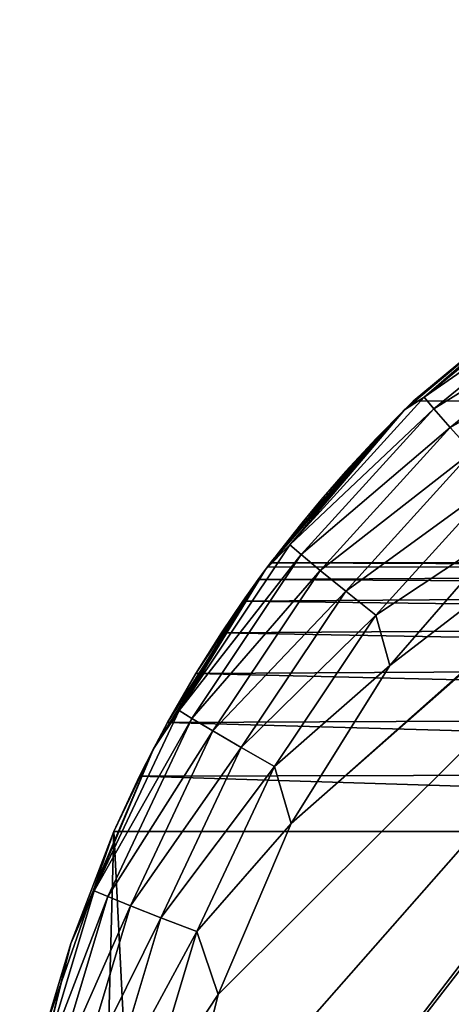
# Model space of a CAD drawing. Header units: millimetres. Extents: x -34 to 34, y -62 to 40.
# Tile 43 of 232: x -28.466 to -27.664, y 2.179 to 4.009. Entities that reach past the tile are written whole.
import ezdxf

# ---------------------------------------------------------------- set-up
doc = ezdxf.new("R2010")
doc.units = ezdxf.units.MM
doc.header["$LTSCALE"] = 52.148148
for name, color, linetype in [('10', 7, 'CONTINUOUS'), ('11', 7, 'CONTINUOUS'), ('115', 7, 'CONTINUOUS'), ('15', 7, 'CONTINUOUS'), ('32', 7, 'CONTINUOUS'), ('5', 7, 'CONTINUOUS'), ('59', 7, 'CONTINUOUS')]:
    doc.layers.add(name, color=color, linetype=linetype)

msp = doc.modelspace()

# ---------------------------------------------------------------- linework, layer by layer
at = {"layer": '10', "color": 7, "linetype": 'Continuous', "true_color": 0xe0f2ff}
for points in [[(-28.4175, 2.1368, -156), (-28.2913, 2.5, -156), (-28.3412, 0.6232, -156), (-28.4175, 2.1368, -156)], [(-28.3412, 0.6232, -156), (-28.2913, 2.5, -156), (-28.179, 0.2745, -156), (-28.3412, 0.6232, -156)], [(-28.2913, 2.5, -156), (-24.9389, 2.5, -156), (-28.179, 0.2745, -156), (-28.2913, 2.5, -156)], [(-28.179, 0.2745, -156), (-24.9389, 2.5, -156), (-27.9653, -0.0452, -156), (-28.179, 0.2745, -156)], [(-27.9653, -0.0452, -156), (-24.9389, 2.5, -156), (-27.7051, -0.3283, -156), (-27.9653, -0.0452, -156)], [(-27.7051, -0.3283, -156), (-24.9389, 2.5, -156), (-27.4045, -0.5682, -156), (-27.7051, -0.3283, -156)]]:
    msp.add_3dface(points, dxfattribs=at)
at = {"layer": '11', "color": 7, "linetype": 'Continuous', "true_color": 0xe0f2ff}
for points in [[(-27.4501, 3.5365, -151.24), (-27.7349, 3.3, -152.5), (-27.7515, 3.2839, -151.2492), (-27.4501, 3.5365, -151.24)], [(-27.4399, 3.5437, -152.5), (-27.7349, 3.3, -152.5), (-27.4501, 3.5365, -151.24), (-27.4399, 3.5437, -152.5)], [(-27.7349, 3.3, -152.5), (-27.8035, 3.2313, -152.508), (-27.7515, 3.2839, -151.2492), (-27.7349, 3.3, -152.5)], [(-27.7515, 3.2839, -151.2492), (-27.9966, 3.0045, -152.748), (-28.0095, 2.9873, -151.2572), (-27.7515, 3.2839, -151.2492)], [(-27.9862, 3.0182, -152.697), (-27.9966, 3.0045, -152.748), (-27.7515, 3.2839, -151.2492), (-27.9862, 3.0182, -152.697)], [(-27.9683, 3.0413, -152.648), (-27.9862, 3.0182, -152.697), (-27.7515, 3.2839, -151.2492), (-27.9683, 3.0413, -152.648)], [(-27.9421, 3.0742, -152.6025), (-27.9683, 3.0413, -152.648), (-27.7515, 3.2839, -151.2492), (-27.9421, 3.0742, -152.6025)], [(-27.9067, 3.1169, -152.5624), (-27.9421, 3.0742, -152.6025), (-27.7515, 3.2839, -151.2492), (-27.9067, 3.1169, -152.5624)], [(-27.8607, 3.1697, -152.5298), (-27.9067, 3.1169, -152.5624), (-27.7515, 3.2839, -151.2492), (-27.8607, 3.1697, -152.5298)], [(-27.8035, 3.2313, -152.508), (-27.8607, 3.1697, -152.5298), (-27.7515, 3.2839, -151.2492), (-27.8035, 3.2313, -152.508)], [(-27.9966, 3.0045, -152.748), (-28, 3, -152.8), (-28.0095, 2.9873, -151.2572), (-27.9966, 3.0045, -152.748)], [(-28.0095, 2.9873, -151.2572), (-28.1916, 2.7029, -155.957), (-28.2178, 2.6539, -151.2636), (-28.0095, 2.9873, -151.2572)], [(-28.1391, 2.7939, -155.9045), (-28.1916, 2.7029, -155.957), (-28.0095, 2.9873, -151.2572), (-28.1391, 2.7939, -155.9045)], [(-28.0913, 2.8698, -155.8365), (-28.1391, 2.7939, -155.9045), (-28.0095, 2.9873, -151.2572), (-28.0913, 2.8698, -155.8365)], [(-28.0518, 2.9284, -155.7579), (-28.0913, 2.8698, -155.8365), (-28.0095, 2.9873, -151.2572), (-28.0518, 2.9284, -155.7579)], [(-28.023, 2.9689, -155.6736), (-28.0518, 2.9284, -155.7579), (-28.0095, 2.9873, -151.2572), (-28.023, 2.9689, -155.6736)], [(-28.0056, 2.9924, -155.5866), (-28.023, 2.9689, -155.6736), (-28.0095, 2.9873, -151.2572), (-28.0056, 2.9924, -155.5866)], [(-28, 3, -152.8), (-28.0056, 2.9924, -155.5866), (-28.0095, 2.9873, -151.2572), (-28, 3, -152.8)], [(-28, 3, -155.5), (-28.0056, 2.9924, -155.5866), (-28, 3, -152.8), (-28, 3, -155.5)], [(-28.1916, 2.7029, -155.957), (-28.2434, 2.6032, -155.9892), (-28.2178, 2.6539, -151.2636), (-28.1916, 2.7029, -155.957)], [(-28.2178, 2.6539, -151.2636), (-28.2913, 2.5, -156), (-28.3712, 2.2919, -151.2683), (-28.2178, 2.6539, -151.2636)], [(-28.2434, 2.6032, -155.9892), (-28.2913, 2.5, -156), (-28.2178, 2.6539, -151.2636), (-28.2434, 2.6032, -155.9892)], [(-28.2913, 2.5, -156), (-28.4175, 2.1368, -156), (-28.3712, 2.2919, -151.2683), (-28.2913, 2.5, -156)], [(-28.3712, 2.2919, -151.2683), (-28.4175, 2.1368, -156), (-28.4661, 1.9105, -151.2712), (-28.3712, 2.2919, -151.2683)]]:
    msp.add_3dface(points, dxfattribs=at)
at = {"layer": '115', "color": 7, "linetype": 'Continuous', "true_color": 0xe0f2ff}
for points in [[(-27.4501, 3.5365, -151.24), (-27.7515, 3.2839, -151.2492), (-27.715, 3.3075, -151.1779), (-27.4501, 3.5365, -151.24)], [(-27.4501, 3.5365, -151.24), (-27.715, 3.3075, -151.1779), (-27.4278, 3.5416, -151.1679), (-27.4501, 3.5365, -151.24)], [(-27.715, 3.3075, -151.1779), (-27.4132, 3.5171, -151.0949), (-27.4278, 3.5416, -151.1679), (-27.715, 3.3075, -151.1779)], [(-27.6969, 3.2858, -151.1048), (-27.4132, 3.5171, -151.0949), (-27.715, 3.3075, -151.1779), (-27.6969, 3.2858, -151.1048)], [(-27.6969, 3.2858, -151.1048), (-27.3881, 3.4779, -151.0317), (-27.4132, 3.5171, -151.0949), (-27.6969, 3.2858, -151.1048)], [(-27.6663, 3.2512, -151.0415), (-27.3881, 3.4779, -151.0317), (-27.6969, 3.2858, -151.1048), (-27.6663, 3.2512, -151.0415)], [(-27.6663, 3.2512, -151.0415), (-27.3542, 3.427, -150.9828), (-27.3881, 3.4779, -151.0317), (-27.6663, 3.2512, -151.0415)], [(-27.6253, 3.206, -150.9922), (-27.3542, 3.427, -150.9828), (-27.6663, 3.2512, -151.0415), (-27.6253, 3.206, -150.9922)], [(-27.7515, 3.2839, -151.2492), (-27.9642, 3.0334, -151.1866), (-27.715, 3.3075, -151.1779), (-27.7515, 3.2839, -151.2492)], [(-27.9642, 3.0334, -151.1866), (-27.6969, 3.2858, -151.1048), (-27.715, 3.3075, -151.1779), (-27.9642, 3.0334, -151.1866)], [(-27.7515, 3.2839, -151.2492), (-28.0095, 2.9873, -151.2572), (-27.9642, 3.0334, -151.1866), (-27.7515, 3.2839, -151.2492)], [(-27.9432, 3.015, -151.1134), (-27.6969, 3.2858, -151.1048), (-27.9642, 3.0334, -151.1866), (-27.9432, 3.015, -151.1134)], [(-27.9432, 3.015, -151.1134), (-27.6663, 3.2512, -151.0415), (-27.6969, 3.2858, -151.1048), (-27.9432, 3.015, -151.1134)], [(-27.9078, 2.9856, -151.0499), (-27.6663, 3.2512, -151.0415), (-27.9432, 3.015, -151.1134), (-27.9078, 2.9856, -151.0499)], [(-27.9078, 2.9856, -151.0499), (-27.6253, 3.206, -150.9922), (-27.6663, 3.2512, -151.0415), (-27.9078, 2.9856, -151.0499)], [(-27.8605, 2.9473, -151.0005), (-27.6253, 3.206, -150.9922), (-27.9078, 2.9856, -151.0499), (-27.8605, 2.9473, -151.0005)], [(-27.8605, 2.9473, -151.0005), (-27.5766, 3.1534, -150.9605), (-27.6253, 3.206, -150.9922), (-27.8605, 2.9473, -151.0005)], [(-27.8046, 2.9027, -150.9685), (-27.5766, 3.1534, -150.9605), (-27.8605, 2.9473, -151.0005), (-27.8046, 2.9027, -150.9685)], [(-27.8046, 2.9027, -150.9685), (-27.5518, 3.0698, -150.9494), (-27.5766, 3.1534, -150.9605), (-27.8046, 2.9027, -150.9685)], [(-27.7788, 2.8088, -150.9574), (-27.5518, 3.0698, -150.9494), (-27.8046, 2.9027, -150.9685), (-27.7788, 2.8088, -150.9574)], [(-28.0095, 2.9873, -151.2572), (-28.17, 2.7253, -151.1938), (-27.9642, 3.0334, -151.1866), (-28.0095, 2.9873, -151.2572)], [(-28.17, 2.7253, -151.1938), (-27.9432, 3.015, -151.1134), (-27.9642, 3.0334, -151.1866), (-28.17, 2.7253, -151.1938)], [(-28.1465, 2.7106, -151.1205), (-27.9432, 3.015, -151.1134), (-28.17, 2.7253, -151.1938), (-28.1465, 2.7106, -151.1205)], [(-28.1465, 2.7106, -151.1205), (-27.9078, 2.9856, -151.0499), (-27.9432, 3.015, -151.1134), (-28.1465, 2.7106, -151.1205)], [(-28.0095, 2.9873, -151.2572), (-28.2178, 2.6539, -151.2636), (-28.17, 2.7253, -151.1938), (-28.0095, 2.9873, -151.2572)], [(-28.1072, 2.6871, -151.0569), (-27.9078, 2.9856, -151.0499), (-28.1465, 2.7106, -151.1205), (-28.1072, 2.6871, -151.0569)], [(-28.1072, 2.6871, -151.0569), (-27.8605, 2.9473, -151.0005), (-27.9078, 2.9856, -151.0499), (-28.1072, 2.6871, -151.0569)], [(-28.0548, 2.6565, -151.0072), (-27.8605, 2.9473, -151.0005), (-28.1072, 2.6871, -151.0569), (-28.0548, 2.6565, -151.0072)], [(-28.0548, 2.6565, -151.0072), (-27.8046, 2.9027, -150.9685), (-27.8605, 2.9473, -151.0005), (-28.0548, 2.6565, -151.0072)], [(-27.9929, 2.6208, -150.9751), (-27.8046, 2.9027, -150.9685), (-28.0548, 2.6565, -151.0072), (-27.9929, 2.6208, -150.9751)], [(-27.9929, 2.6208, -150.9751), (-27.7788, 2.8088, -150.9574), (-27.8046, 2.9027, -150.9685), (-27.9929, 2.6208, -150.9751)], [(-27.9621, 2.5154, -150.9638), (-27.7788, 2.8088, -150.9574), (-27.9929, 2.6208, -150.9751), (-27.9621, 2.5154, -150.9638)], [(-28.2178, 2.6539, -151.2636), (-28.3279, 2.39, -151.1993), (-28.17, 2.7253, -151.1938), (-28.2178, 2.6539, -151.2636)], [(-28.3279, 2.39, -151.1993), (-28.1465, 2.7106, -151.1205), (-28.17, 2.7253, -151.1938), (-28.3279, 2.39, -151.1993)], [(-28.3025, 2.3793, -151.1259), (-28.1465, 2.7106, -151.1205), (-28.3279, 2.39, -151.1993), (-28.3025, 2.3793, -151.1259)], [(-28.3025, 2.3793, -151.1259), (-28.1072, 2.6871, -151.0569), (-28.1465, 2.7106, -151.1205), (-28.3025, 2.3793, -151.1259)], [(-28.2601, 2.3623, -151.0622), (-28.1072, 2.6871, -151.0569), (-28.3025, 2.3793, -151.1259), (-28.2601, 2.3623, -151.0622)], [(-28.2601, 2.3623, -151.0622), (-28.0548, 2.6565, -151.0072), (-28.1072, 2.6871, -151.0569), (-28.2601, 2.3623, -151.0622)], [(-28.2038, 2.34, -151.0125), (-28.0548, 2.6565, -151.0072), (-28.2601, 2.3623, -151.0622), (-28.2038, 2.34, -151.0125)], [(-28.2038, 2.34, -151.0125), (-27.9929, 2.6208, -150.9751), (-28.0548, 2.6565, -151.0072), (-28.2038, 2.34, -151.0125)], [(-28.2178, 2.6539, -151.2636), (-28.3712, 2.2919, -151.2683), (-28.3279, 2.39, -151.1993), (-28.2178, 2.6539, -151.2636)], [(-28.1372, 2.3141, -150.9801), (-27.9929, 2.6208, -150.9751), (-28.2038, 2.34, -151.0125), (-28.1372, 2.3141, -150.9801)], [(-28.1372, 2.3141, -150.9801), (-27.9621, 2.5154, -150.9638), (-27.9929, 2.6208, -150.9751), (-28.1372, 2.3141, -150.9801)], [(-28.0972, 2.1969, -150.9685), (-27.9621, 2.5154, -150.9638), (-28.1372, 2.3141, -150.9801), (-28.0972, 2.1969, -150.9685)], [(-28.3712, 2.2919, -151.2683), (-28.4342, 2.035, -151.203), (-28.3279, 2.39, -151.1993), (-28.3712, 2.2919, -151.2683)], [(-28.4342, 2.035, -151.203), (-28.3025, 2.3793, -151.1259), (-28.3279, 2.39, -151.1993), (-28.4342, 2.035, -151.203)], [(-28.4075, 2.0286, -151.1296), (-28.3025, 2.3793, -151.1259), (-28.4342, 2.035, -151.203), (-28.4075, 2.0286, -151.1296)], [(-28.4075, 2.0286, -151.1296), (-28.2601, 2.3623, -151.0622), (-28.3025, 2.3793, -151.1259), (-28.4075, 2.0286, -151.1296)], [(-28.3632, 2.0183, -151.0658), (-28.2601, 2.3623, -151.0622), (-28.4075, 2.0286, -151.1296), (-28.3632, 2.0183, -151.0658)], [(-28.3632, 2.0183, -151.0658), (-28.2038, 2.34, -151.0125), (-28.2601, 2.3623, -151.0622), (-28.3632, 2.0183, -151.0658)], [(-28.3042, 2.005, -151.016), (-28.2038, 2.34, -151.0125), (-28.3632, 2.0183, -151.0658), (-28.3042, 2.005, -151.016)], [(-28.3042, 2.005, -151.016), (-28.1372, 2.3141, -150.9801), (-28.2038, 2.34, -151.0125), (-28.3042, 2.005, -151.016)], [(-28.2345, 1.9894, -150.9835), (-28.1372, 2.3141, -150.9801), (-28.3042, 2.005, -151.016), (-28.2345, 1.9894, -150.9835)], [(-28.2345, 1.9894, -150.9835), (-28.0972, 2.1969, -150.9685), (-28.1372, 2.3141, -150.9801), (-28.2345, 1.9894, -150.9835)], [(-28.3712, 2.2919, -151.2683), (-28.4661, 1.9105, -151.2712), (-28.4342, 2.035, -151.203), (-28.3712, 2.2919, -151.2683)], [(-28.1806, 1.8612, -150.9714), (-28.0972, 2.1969, -150.9685), (-28.2345, 1.9894, -150.9835), (-28.1806, 1.8612, -150.9714)]]:
    msp.add_3dface(points, dxfattribs=at)
at = {"layer": '15', "color": 7, "linetype": 'Continuous', "true_color": 0xe0f2ff}
for points in [[(-28, 3, -155.5), (-28, 3, -152.8), (-24.9302, 3, -152.8), (-28, 3, -155.5)], [(-24.9302, 3, -155.5), (-28, 3, -155.5), (-24.9302, 3, -152.8), (-24.9302, 3, -155.5)]]:
    msp.add_3dface(points, dxfattribs=at)
at = {"layer": '32', "color": 7, "linetype": 'Continuous', "true_color": 0xe0f2ff}
for points in [[(-28.1074, 0.8346, -150.9688), (-27.9772, 0.5141, -150.9643), (-25.9625, 4.4844, -150.8939), (-28.1074, 0.8346, -150.9688)], [(-26.1512, 4.1772, -150.9005), (-28.1074, 0.8346, -150.9688), (-25.9625, 4.4844, -150.8939), (-26.1512, 4.1772, -150.9005)], [(-27.9772, 0.5141, -150.9643), (-27.7983, 0.218, -150.958), (-25.9625, 4.4844, -150.8939), (-27.9772, 0.5141, -150.9643)], [(-27.7983, 0.218, -150.958), (-22.6224, 0.0221, -150.7773), (-25.9625, 4.4844, -150.8939), (-27.7983, 0.218, -150.958)], [(-28.2104, 1.5166, -150.9724), (-28.1858, 1.1715, -150.9716), (-26.1512, 4.1772, -150.9005), (-28.2104, 1.5166, -150.9724)], [(-26.3857, 3.9032, -150.9087), (-28.2104, 1.5166, -150.9724), (-26.1512, 4.1772, -150.9005), (-26.3857, 3.9032, -150.9087)], [(-28.1858, 1.1715, -150.9716), (-28.1074, 0.8346, -150.9688), (-26.1512, 4.1772, -150.9005), (-28.1858, 1.1715, -150.9716)], [(-28.1806, 1.8612, -150.9714), (-28.2104, 1.5166, -150.9724), (-26.3857, 3.9032, -150.9087), (-28.1806, 1.8612, -150.9714)], [(-28.0972, 2.1969, -150.9685), (-28.1806, 1.8612, -150.9714), (-26.3857, 3.9032, -150.9087), (-28.0972, 2.1969, -150.9685)], [(-27.9621, 2.5154, -150.9638), (-28.0972, 2.1969, -150.9685), (-26.3857, 3.9032, -150.9087), (-27.9621, 2.5154, -150.9638)], [(-26.6634, 3.6669, -150.9184), (-27.9621, 2.5154, -150.9638), (-26.3857, 3.9032, -150.9087), (-26.6634, 3.6669, -150.9184)], [(-27.7788, 2.8088, -150.9574), (-27.9621, 2.5154, -150.9638), (-26.6634, 3.6669, -150.9184), (-27.7788, 2.8088, -150.9574)], [(-27.5518, 3.0698, -150.9494), (-27.7788, 2.8088, -150.9574), (-26.6634, 3.6669, -150.9184), (-27.5518, 3.0698, -150.9494)]]:
    msp.add_3dface(points, dxfattribs=at)
at = {"layer": '5', "color": 7, "linetype": 'Continuous', "true_color": 0xe0f2ff}
msp.add_3dface([(-27.7349, 3.3, -152.5), (-27.4399, 3.5437, -152.5), (-24.7249, 3.3, -152.5), (-27.7349, 3.3, -152.5)], dxfattribs=at)
at = {"layer": '59', "color": 7, "linetype": 'Continuous', "true_color": 0xe0f2ff}
for points in [[(-28.023, 2.9689, -155.6736), (-28.0056, 2.9924, -155.5866), (-24.9304, 2.9875, -155.6113), (-28.023, 2.9689, -155.6736)], [(-24.931, 2.9505, -155.7169), (-28.023, 2.9689, -155.6736), (-24.9304, 2.9875, -155.6113), (-24.931, 2.9505, -155.7169)], [(-28.0056, 2.9924, -155.5866), (-28, 3, -155.5), (-24.9304, 2.9875, -155.6113), (-28.0056, 2.9924, -155.5866)], [(-28, 3, -155.5), (-24.9302, 3, -155.5), (-24.9304, 2.9875, -155.6113), (-28, 3, -155.5)], [(-28.0518, 2.9284, -155.7579), (-28.023, 2.9689, -155.6736), (-24.931, 2.9505, -155.7169), (-28.0518, 2.9284, -155.7579)], [(-24.9321, 2.8909, -155.8117), (-28.0518, 2.9284, -155.7579), (-24.931, 2.9505, -155.7169), (-24.9321, 2.8909, -155.8117)], [(-28.0913, 2.8698, -155.8365), (-28.0518, 2.9284, -155.7579), (-24.9321, 2.8909, -155.8117), (-28.0913, 2.8698, -155.8365)], [(-24.9335, 2.8118, -155.8909), (-28.0913, 2.8698, -155.8365), (-24.9321, 2.8909, -155.8117), (-24.9335, 2.8118, -155.8909)], [(-28.1391, 2.7939, -155.9045), (-28.0913, 2.8698, -155.8365), (-24.9335, 2.8118, -155.8909), (-28.1391, 2.7939, -155.9045)], [(-24.9351, 2.717, -155.9505), (-28.1391, 2.7939, -155.9045), (-24.9335, 2.8118, -155.8909), (-24.9351, 2.717, -155.9505)], [(-28.1916, 2.7029, -155.957), (-28.1391, 2.7939, -155.9045), (-24.9351, 2.717, -155.9505), (-28.1916, 2.7029, -155.957)], [(-24.937, 2.6113, -155.9875), (-28.1916, 2.7029, -155.957), (-24.9351, 2.717, -155.9505), (-24.937, 2.6113, -155.9875)], [(-28.2434, 2.6032, -155.9892), (-28.1916, 2.7029, -155.957), (-24.937, 2.6113, -155.9875), (-28.2434, 2.6032, -155.9892)], [(-24.9389, 2.5, -156), (-28.2913, 2.5, -156), (-28.2434, 2.6032, -155.9892), (-24.9389, 2.5, -156)], [(-24.9389, 2.5, -156), (-28.2434, 2.6032, -155.9892), (-24.937, 2.6113, -155.9875), (-24.9389, 2.5, -156)]]:
    msp.add_3dface(points, dxfattribs=at)

doc.saveas('drawing.dxf')
